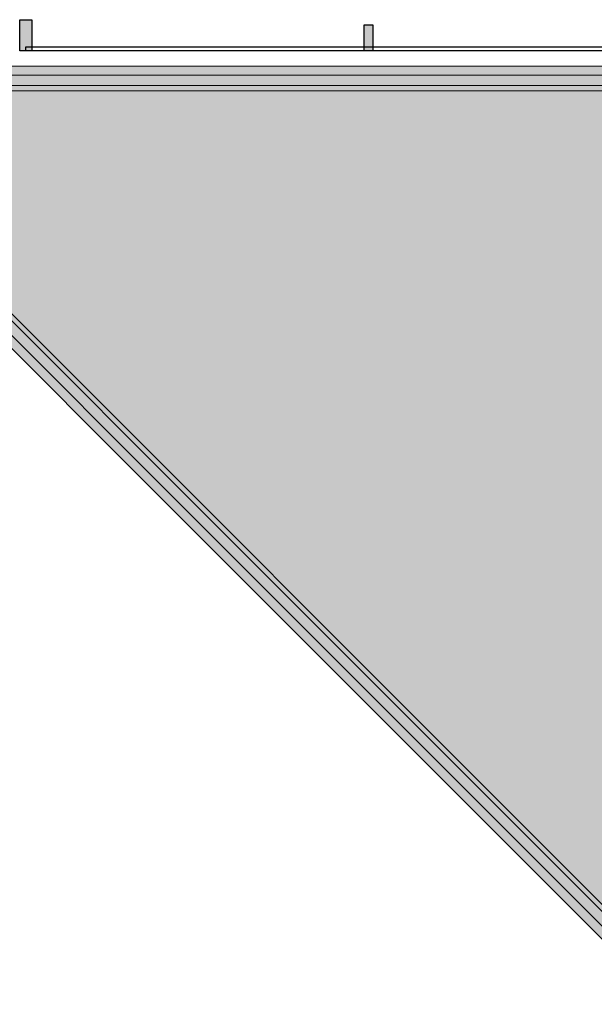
# Model space of a CAD drawing. Header units: metres. Extents: x 2172.2 to 2210.6, y 415.3 to 458.1.
# Tile 145 of 168: x 2195.2 to 2197.4, y 441.5 to 445.3. Entities that reach past the tile are written whole.
import ezdxf

# ---------------------------------------------------------------- set-up
doc = ezdxf.new("R2010")
doc.units = ezdxf.units.M
for name, color, linetype, lineweight in [('NC_N1_FLOOR_DECOR', 32, 'CONTINUOUS', 13), ('NC_N1_GLAZING', 4, 'CONTINUOUS', 13), ('NC_N1_WALLS', 7, 'CONTINUOUS', 25)]:
    doc.layers.add(name, color=color, linetype=linetype, lineweight=lineweight)

# ---------------------------------------------------------------- blocks, each defined once
blk = doc.blocks.new('NC_N1_ARCHITECTURE')
at = {"layer": 'NC_N1_WALLS', "true_color": 0xe7e6e1}
for points in [[(5.151808, 11.311096), (5.197808, 11.311096), (5.197808, 11.191096), (5.151808, 11.191096)], [(6.482808, 11.291096), (6.516808, 11.291096), (6.516808, 11.191096), (6.482808, 11.191096)]]:
    blk.add_hatch(color=256, dxfattribs=at).paths.add_polyline_path(points)
at = {"layer": 'NC_N1_GLAZING', "linetype": 'CONTINUOUS', "lineweight": -2}
blk.add_lwpolyline([(10.524808, 11.206096), (10.524808, 11.191096), (5.174808, 11.191096), (5.174808, 11.206096)], close=True, dxfattribs=at)
at = {"layer": 'NC_N1_WALLS', "linetype": 'CONTINUOUS', "lineweight": -2}
for points in [[(5.151808, 11.311096), (5.197808, 11.311096), (5.197808, 11.191096), (5.151808, 11.191096)], [(6.482808, 11.291096), (6.516808, 11.291096), (6.516808, 11.191096), (6.482808, 11.191096)]]:
    blk.add_lwpolyline(points, close=True, dxfattribs=at)
blk = doc.blocks.new('NC_N1_MIXED_FLOOR_TRIANGLE_L_2')
at = {"true_color": 0xeff0ee}
h = blk.add_hatch(color=256, dxfattribs=at)
h.dxf.hatch_style = 1
h.paths.add_polyline_path([(11.7267, 11.0081), (11.7284, 11.0064), (11.7303, 11.0048), (11.7323, 11.0034), (11.7345, 11.0023), (11.7368, 11.0013), (11.7391, 11.0006), (11.7415, 11.0001), (11.744, 10.9999), (11.7574, 10.9992), (11.7598, 10.9991), (11.7599, 10.9991), (11.7611, 10.9991), (11.8514, 10.9991), (11.8514, 8.0661), (10.2114, 8.0661), (10.2114, 8.0661), (10.2114, 6.3018), (10.2114, 6.1661), (11.8514, 6.1661), (11.8514, 3.307), (4.0273, 11.1311), (11.7194, 11.1311), (11.7194, 11.1181), (11.7194, 11.0407), (11.7194, 11.0402), (11.7195, 11.0395), (11.7202, 11.0236), (11.7205, 11.0212), (11.7209, 11.0188), (11.7217, 11.0165), (11.7226, 11.0142), (11.7238, 11.012), (11.7251, 11.01), (11.7266, 11.0081)])
at = {"color": 0, "linetype": 'CONTINUOUS', "lineweight": -2, "true_color": 0xa5b2b8}
blk.add_lwpolyline([(11.8514, 3.307), (4.0273, 11.1311), (11.7194, 11.1311)], dxfattribs=at)
at = {"color": 0, "linetype": 'CONTINUOUS', "lineweight": -2, "true_color": 0xa38246}
for points in [[(11.8164, 3.3915), (4.1118, 11.0961), (11.6844, 11.0961)], [(11.7564, 3.5364), (4.2567, 11.0361), (11.6245, 11.0361)]]:
    blk.add_lwpolyline(points, dxfattribs=at)
at = {"color": 0, "linetype": 'CONTINUOUS', "lineweight": -2, "true_color": 0x778fa0}
blk.add_lwpolyline([(11.7764, 3.4881), (4.2084, 11.0561), (11.6444, 11.0561)], dxfattribs=at)

msp = doc.modelspace()

# ---------------------------------------------------------------- block references
at = {"layer": 'NC_N1_FLOOR_DECOR', "linetype": 'CONTINUOUS'}
msp.add_blockref('NC_N1_MIXED_FLOOR_TRIANGLE_L_2', (2190, 434), dxfattribs=at)
at = {"layer": 'NC_N1_WALLS'}
msp.add_blockref('NC_N1_ARCHITECTURE', (2190, 434), dxfattribs=at)

doc.saveas('drawing.dxf')
